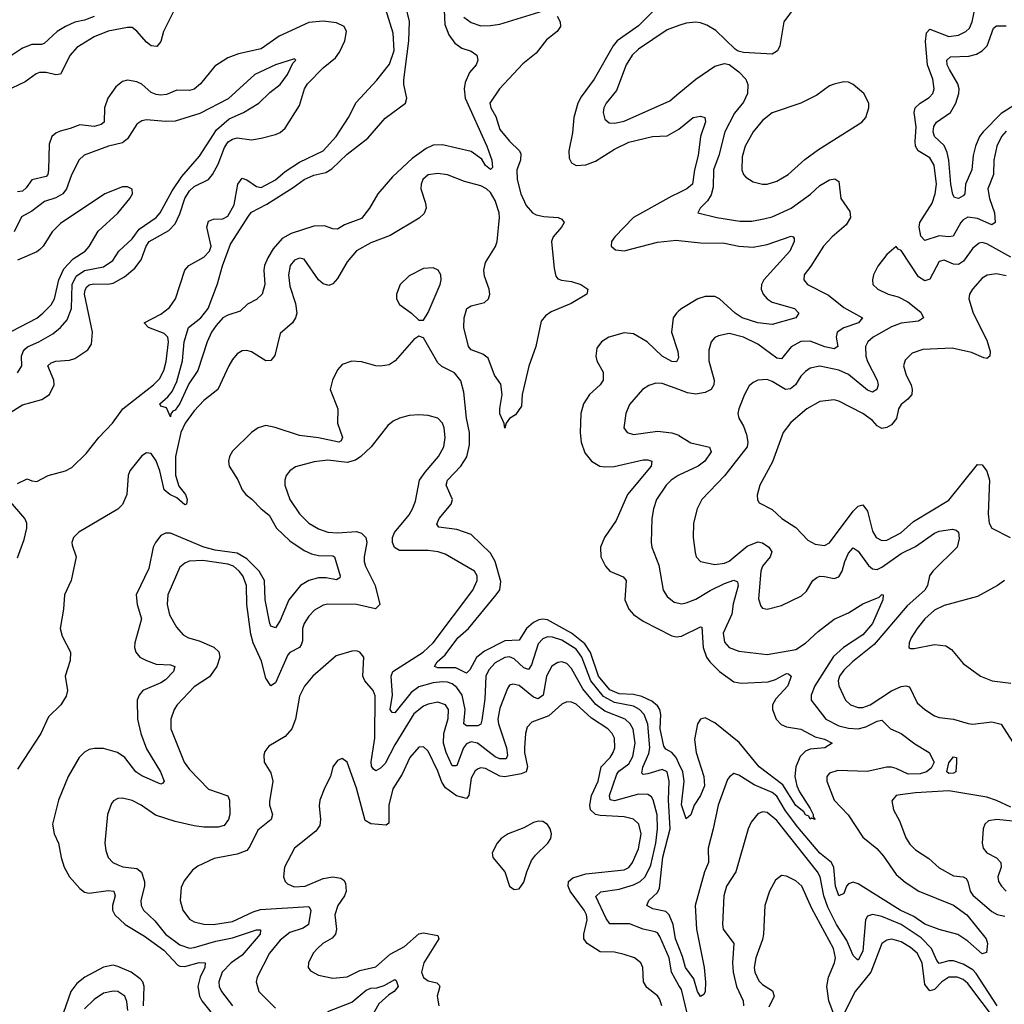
# Model space of a CAD drawing. Header units: inches. Extents: x 1843162 to 1959474, y 907081 to 1016326.
# Tile 43 of 256: x 1857239 to 1861363, y 933816 to 937939. Entities that reach past the tile are written whole.
import ezdxf

# ---------------------------------------------------------------- set-up
doc = ezdxf.new("R2010")
doc.units = ezdxf.units.IN
doc.header["$MEASUREMENT"] = 0
doc.layers.add('B8953', color=7, linetype='Continuous')
doc.layers.add('B8963', color=7, linetype='Continuous')

msp = doc.modelspace()

# ---------------------------------------------------------------- linework, layer by layer
at = {"layer": 'B8953', "color": 5}
for points, elevation in [([(1860000, 938067.6), (1859995.6, 938064.4), (1859957.4, 938022.6), (1859890, 937973.5), (1859830, 937913.6), (1859741.1, 937850), (1859725, 937830), (1859644.7, 937690), (1859590, 937616.5), (1859576.6, 937590), (1859559.3, 937530), (1859554.5, 937465.5), (1859538.9, 937390), (1859539.4, 937359.4), (1859550, 937339.6), (1859570, 937328.1), (1859610, 937331.2), (1859650, 937345.9), (1859730, 937396.8), (1859790, 937426.3), (1859889.4, 937449.4), (1859950, 937452.2), (1860000, 937480)], 620), ([(1859014.8, 938010), (1859019.1, 937919.1), (1859035.4, 937875.4), (1859060.6, 937840.6), (1859090, 937820.1), (1859130, 937807.3), (1859152.7, 937790), (1859158, 937770), (1859150.2, 937750), (1859122.3, 937717.7), (1859103.8, 937676.2), (1859100.6, 937650), (1859103.8, 937610), (1859195.2, 937410), (1859215.7, 937350), (1859219.4, 937320.6), (1859210, 937311.6), (1859190, 937327.9), (1859174.6, 937354.6), (1859130, 937387.5), (1859010, 937415.1), (1858970, 937413), (1858940.6, 937399.4), (1858882.4, 937357.6), (1858799.7, 937280.3), (1858739, 937210), (1858703.8, 937150), (1858670, 937106.1), (1858599.8, 937080.2), (1858570, 937062), (1858550, 937063.1), (1858515.4, 937075.4), (1858470, 937074), (1858376, 937044), (1858338, 937022), (1858300.9, 936979.1), (1858277.9, 936942.1), (1858264.7, 936910), (1858261.5, 936890), (1858265.8, 936830), (1858254.7, 936790), (1858230, 936766.6), (1858192.7, 936747.3), (1858162, 936718), (1858110, 936702), (1858089.6, 936690.4), (1858062.1, 936657.9), (1858042.5, 936630), (1858023.9, 936590), (1857984.7, 936470), (1857946.6, 936413.4), (1857910, 936331.1), (1857890, 936303.5), (1857880.2, 936299.8), (1857871.6, 936288.4), (1857870, 936275.3), (1857854.1, 936314.1), (1857830, 936321.2), (1857826, 936330), (1857859.9, 936360.1), (1857877.4, 936382.6), (1857896.6, 936423.4), (1857921.1, 936510), (1857928.2, 936590), (1857946.3, 936650), (1857996.8, 936690), (1858027.8, 936730), (1858066.9, 936833.1), (1858087.7, 936907.7), (1858121.5, 936998.5), (1858199.7, 937120.3), (1858210, 937133.1), (1858273.3, 937166.7), (1858384.4, 937235.6), (1858430.9, 937270), (1858470, 937287.4), (1858520.3, 937299.7), (1858546.1, 937313.9), (1858610, 937376.1), (1858696.7, 937443.3), (1858770, 937527), (1858854.2, 937590), (1858860.8, 937610), (1858847.2, 937667.1), (1858847.5, 937687.5), (1858869.1, 937850), (1858870.8, 937930.8), (1858840.6, 938060.6)], 560), ([(1857230, 935996.3), (1857270, 936016.5), (1857290, 936007.3), (1857310, 936005.3), (1857357.7, 936030), (1857430.4, 936049.6), (1857456.8, 936063.2), (1857517.3, 936122.7), (1857569.9, 936190), (1857627.5, 936250), (1857671.3, 936310), (1857799.1, 936410), (1857824.8, 936435.2), (1857842.9, 936470), (1857852.9, 936507.1), (1857861.4, 936590), (1857859, 936610), (1857844.5, 936624.5), (1857778.2, 936650), (1857759.8, 936670), (1857830, 936705.6), (1857865.6, 936734.4), (1857891.1, 936770), (1857930.7, 936890), (1857946.6, 936910), (1858010, 936944.3), (1858033.6, 936970), (1858040.4, 936990), (1858023.1, 937070), (1858030, 937095.4), (1858050, 937103.1), (1858090, 937104.4), (1858110, 937116.1), (1858136.5, 937163.5), (1858153, 937250), (1858170, 937275.4), (1858190, 937268.1), (1858230, 937239.9), (1858250, 937236.8), (1858310, 937267.9), (1858350, 937303), (1858410, 937342.2), (1858510, 937390.1), (1858563.7, 937450), (1858615.9, 937530), (1858647.8, 937592.2), (1858734.5, 937685.5), (1858787.3, 937752.7), (1858806.8, 937810), (1858802.6, 937882.6), (1858764.6, 938004.6)], 580), ([(1857550, 937952.2), (1857510, 937936.7), (1857470, 937928.2), (1857430, 937910.8), (1857395.3, 937890), (1857340.7, 937839.3), (1857330, 937835), (1857290, 937835), (1857250, 937820.2), (1857174.6, 937770)], 560), ([(1857881.9, 937970), (1857841, 937890), (1857830, 937847.6), (1857813.1, 937826.9), (1857790, 937829.4), (1857770, 937844.4), (1857730, 937890.7), (1857710, 937906), (1857690, 937906.5), (1857610, 937890.4), (1857550, 937866.5), (1857477.9, 937822.1), (1857450, 937789.8), (1857410, 937710.9), (1857390, 937708.1), (1857350, 937718.3), (1857321.7, 937718.3), (1857307.3, 937712.7), (1857261.7, 937678.3), (1857180, 937640)], 580), ([(1859490, 937953.4), (1859501.7, 937930), (1859503.1, 937910), (1859490.1, 937890), (1859445.5, 937854.5), (1859401.5, 937798.5), (1859345.7, 937754.3), (1859248.1, 937650), (1859207.5, 937590), (1859212.2, 937570), (1859233.1, 937533.1), (1859250, 937478.7), (1859290.2, 937430), (1859332.2, 937390), (1859337.5, 937377.5), (1859336.4, 937350), (1859321.5, 937310), (1859321.8, 937270), (1859337.1, 937210), (1859360.3, 937160.3), (1859386.2, 937130), (1859401.6, 937121.6), (1859434.3, 937114.3), (1859494, 937110), (1859510, 937103.1), (1859519.2, 937090), (1859507.5, 937070), (1859472.4, 937030), (1859465.7, 937010), (1859477.1, 936897.1), (1859484.8, 936864.8), (1859493.2, 936853.3), (1859508.2, 936848.2), (1859550, 936843.2), (1859588.7, 936830), (1859618.4, 936810), (1859614.4, 936790), (1859548.5, 936750), (1859464.5, 936715.5), (1859441, 936699), (1859423.2, 936676.8), (1859400.2, 936570), (1859371.8, 936488.2), (1859343.7, 936370), (1859339.8, 936320.2), (1859315.5, 936284.5), (1859290, 936268.7), (1859276, 936250), (1859270, 936228), (1859268, 936248), (1859250, 936288), (1859249.1, 936310.9), (1859258.9, 936370), (1859253.2, 936413.2), (1859227.4, 936450), (1859201, 936521), (1859178.2, 936538.2), (1859130, 936555.9), (1859118.4, 936570), (1859098.6, 936650), (1859100.2, 936690), (1859111.6, 936730), (1859130, 936740.4), (1859185.2, 936754.8), (1859202.1, 936770), (1859207.4, 936790), (1859204.6, 936810), (1859185, 936865), (1859182.4, 936890), (1859190, 936921.6), (1859230.9, 936989.1), (1859238, 937010), (1859248.4, 937110), (1859247.2, 937130), (1859230, 937181.1), (1859210, 937215.2), (1859194.3, 937230), (1859170, 937243.3), (1859101.5, 937261.5), (1859030, 937289.1), (1858990, 937295), (1858950, 937288.7), (1858927.6, 937270), (1858920.2, 937250), (1858919.3, 937230), (1858938.6, 937170), (1858940.6, 937150), (1858933, 937127), (1858911.8, 937108.2), (1858790, 937035.3), (1858710, 937004.1), (1858649.2, 936970.8), (1858610, 936925.3), (1858570, 936855.6), (1858550, 936832.3), (1858534.1, 936825.9), (1858510, 936832.3), (1858490, 936849.7), (1858430, 936935.8), (1858410, 936941), (1858390, 936932.1), (1858371.7, 936910), (1858365, 936870), (1858370, 936822.8), (1858394.4, 936750), (1858399.1, 936710), (1858394.4, 936690), (1858381.5, 936670), (1858330, 936625.1), (1858307.9, 936532.1), (1858290, 936511.9), (1858270, 936510.7), (1858210, 936548.2), (1858190, 936554.2), (1858170, 936551.8), (1858150, 936539.2), (1858130, 936516.4), (1858115, 936490), (1858069.2, 936390.8), (1858010, 936343.9), (1857970, 936301.7), (1857932, 936250), (1857913.6, 936210), (1857891.6, 936110), (1857891.8, 936031.8), (1857905.1, 935985.1), (1857933.1, 935950), (1857940.2, 935930), (1857938, 935910), (1857930, 935906.8), (1857896.4, 935936.4), (1857868, 935950), (1857843.7, 935970), (1857825.2, 936050), (1857810, 936091.6), (1857790, 936122.7), (1857770, 936124.6), (1857750, 936112.9), (1857699.4, 936050), (1857692.7, 936030), (1857687.9, 935950), (1857670, 935909), (1857650, 935889.9), (1857487.1, 935792.9), (1857463.9, 935770), (1857457, 935750), (1857458.5, 935738.5), (1857474.8, 935690), (1857454.2, 935590), (1857425.9, 935530), (1857422.7, 935470), (1857408.9, 935390), (1857417.2, 935357.2), (1857451.9, 935290), (1857450, 935255.1), (1857429.5, 935190), (1857438.4, 935130), (1857433.4, 935106.6), (1857410.4, 935070), (1857359.7, 935020.3), (1857326.7, 934950), (1857230, 934800.4)], 580), ([(1859098.4, 937950), (1859130, 937926.9), (1859170, 937913.9), (1859210, 937914.1), (1859250, 937920.7), (1859450, 937982.2)], 580), ([(1857190, 936288.5), (1857250, 936325.6), (1857331.9, 936348.1), (1857364, 936370), (1857383.7, 936410), (1857381.6, 936430), (1857357.3, 936490), (1857370, 936501.7), (1857390, 936508.4), (1857446.8, 936513.1), (1857470, 936520.7), (1857523.9, 936556.1), (1857539.7, 936580.3), (1857543.2, 936630), (1857509.7, 936790), (1857512.3, 936807.7), (1857520.4, 936819.6), (1857530, 936829.1), (1857547.2, 936832.8), (1857608.1, 936831.9), (1857630, 936836), (1857678.1, 936861.9), (1857721.3, 936898.7), (1857747, 936933), (1857768.7, 936990), (1857781.2, 937010), (1857863.2, 937056.8), (1857890, 937083.6), (1857910, 937126), (1857929.9, 937190), (1857950, 937221.6), (1857970, 937240.1), (1858029.9, 937270), (1858046.2, 937290), (1858070, 937334.6), (1858096.1, 937403.9), (1858112.3, 937427.7), (1858130, 937439.1), (1858150, 937443.8), (1858210, 937436.2), (1858250, 937442.6), (1858310, 937458.4), (1858330, 937467.1), (1858350, 937484), (1858410, 937579.2), (1858432.2, 937650), (1858444.7, 937670), (1858510, 937737.4), (1858561.2, 937778.8), (1858577.6, 937802.4), (1858599.9, 937850), (1858607.5, 937890), (1858597.3, 937910), (1858565.4, 937925.4), (1858510, 937932.1), (1858450, 937926.7), (1858324.9, 937870), (1858250, 937816.5), (1858155.7, 937795.7), (1858110, 937779.1), (1858055.9, 937744.1), (1857996.3, 937670), (1857970, 937647.6), (1857950, 937642.6), (1857896.7, 937643.3), (1857853.9, 937626.1), (1857830, 937623), (1857810, 937625.3), (1857790, 937633.9), (1857750, 937669.4), (1857730, 937679.4), (1857690, 937685), (1857670, 937680.5), (1857642, 937658), (1857608.2, 937610), (1857594.1, 937570), (1857592, 937510), (1857580.3, 937499.7), (1857550, 937491.4), (1857490, 937498.5), (1857450, 937482.7), (1857407.6, 937472.4), (1857390, 937464.3), (1857374, 937450), (1857361.8, 937418.2), (1857360.1, 937310), (1857356, 937290), (1857350, 937282.5), (1857290, 937268.7), (1857265.8, 937234.2), (1857250, 937220.8), (1857230, 937218.7)], 620), ([(1860000, 937914.2), (1859950, 937896.9), (1859830, 937815.3), (1859803.8, 937790), (1859778.9, 937750), (1859737.8, 937642.2), (1859695.6, 937590), (1859685.2, 937570), (1859682, 937550), (1859690, 937522.4), (1859707.2, 937507.2), (1859730, 937505), (1859770, 937514.2), (1859961.1, 937598.9), (1860000, 937631.5)], 640), ([(1857230, 936460.2), (1857247.6, 936490), (1857247, 936530), (1857252.9, 936550), (1857260.6, 936559.4), (1857270.9, 936569.1), (1857318.7, 936590), (1857376.9, 936623.1), (1857410.3, 936649.7), (1857437.7, 936682.3), (1857456.4, 936730), (1857458.5, 936830), (1857475, 936865), (1857510, 936889.1), (1857590, 936904.7), (1857629.1, 936930), (1857654.3, 936970), (1857710, 937021.6), (1857738.8, 937061.2), (1857809.8, 937110), (1857827.2, 937130), (1857877.5, 937222.5), (1857918.2, 937281.8), (1857992.3, 937367.7), (1858062.5, 937477.5), (1858116.7, 937523.3), (1858175.8, 937550), (1858240.9, 937590), (1858285.9, 937634.1), (1858330, 937667), (1858360.3, 937710), (1858382.7, 937757.3), (1858395.1, 937770), (1858390, 937775.1), (1858310, 937750.5), (1858223.5, 937710), (1858112.4, 937607.6), (1857993.8, 937546.2), (1857890, 937514.3), (1857850, 937512.7), (1857770, 937518.9), (1857750, 937515.3), (1857730, 937501.1), (1857690, 937440.3), (1857670, 937423.2), (1857610.8, 937409.2), (1857508.2, 937371.8), (1857486.2, 937350), (1857454.9, 937285.1), (1857435.3, 937230), (1857419.8, 937210), (1857390, 937192.5), (1857342.7, 937177.3), (1857290, 937137.4), (1857247, 937113), (1857216, 937050)], 640), ([(1857205.3, 936634.7), (1857310, 936689.5), (1857336.2, 936710), (1857370, 936745), (1857385, 936770), (1857403.3, 936850), (1857423.8, 936896.2), (1857462.5, 936937.5), (1857513.2, 936970), (1857530.3, 936989.7), (1857567.1, 937052.9), (1857650, 937129.2), (1857700.5, 937190), (1857711.5, 937210), (1857709.4, 937229.4), (1857690, 937239.5), (1857670, 937239.6), (1857594.9, 937210), (1857410, 937085.6), (1857374.7, 937050), (1857337.2, 936990), (1857323.2, 936976.8), (1857310, 936967.2), (1857230, 936932.2)], 660), ([(1860000, 937214), (1859970, 937199.7), (1859809.3, 937110), (1859731.3, 937030), (1859717.2, 937010), (1859715.6, 936990), (1859734.8, 936974.8), (1859771.1, 936971.1), (1859910, 937007.5), (1859990, 937015.4), (1860000, 937014.2)], 620), ([(1860000, 936719.3), (1859989.4, 936710), (1859976.3, 936690), (1859968.4, 936630), (1859995.6, 936550), (1859997.4, 936522.6), (1859990, 936505.6), (1859970, 936508.1), (1859929.6, 936529.6), (1859866.6, 936590), (1859810, 936623), (1859770, 936628.2), (1859706.4, 936610), (1859674.9, 936590), (1859656.4, 936563.6), (1859652.1, 936530), (1859656.5, 936510), (1859682.3, 936462.3), (1859683.1, 936430), (1859669.4, 936410), (1859625.6, 936370), (1859600.6, 936330), (1859589.4, 936290), (1859586, 936210), (1859590.1, 936170), (1859605.6, 936125.6), (1859633.4, 936090), (1859668.7, 936070), (1859690, 936066), (1859728, 936068), (1859850, 936095.3), (1859870, 936095.8), (1859886, 936090), (1859883.2, 936070), (1859783.9, 935950), (1859737.6, 935842.4), (1859688.2, 935770), (1859671.2, 935730), (1859672.3, 935690), (1859691.6, 935650), (1859710.4, 935630), (1859765.8, 935605.8), (1859778.9, 935590), (1859772.9, 935510), (1859790.2, 935470), (1859810, 935448.3), (1859850, 935419.6), (1859970, 935358.9), (1859990, 935354.1), (1860000, 935356)], 620), ([(1860000, 934824.8), (1859988.5, 934850), (1859970, 934869.6), (1859944.5, 934884.5), (1859936.7, 934896.7), (1859921.6, 934970), (1859924.2, 935030), (1859919.4, 935050), (1859910, 935065.3), (1859885.8, 935085.8), (1859844.6, 935104.6), (1859810, 935113.1), (1859750, 935116.1), (1859710, 935132.9), (1859662.7, 935190), (1859629.2, 935289.2), (1859605.2, 935325.2), (1859550, 935369.7), (1859450, 935426.1), (1859430, 935429.3), (1859413.6, 935426.4), (1859390, 935415.2), (1859361.1, 935390), (1859330, 935340.2), (1859270, 935337.2), (1859184.8, 935295.2), (1859152.4, 935267.6), (1859124.2, 935215.8), (1859110, 935202.4), (1859064.8, 935224.8), (1858990, 935225.5), (1858975.4, 935230), (1858987, 935250), (1859020.9, 935279.1), (1859074.1, 935350), (1859117.9, 935390), (1859234.6, 935530), (1859249, 935551), (1859253.5, 935586.5), (1859230.1, 935670), (1859210, 935704.3), (1859130, 935782.8), (1859070, 935804.7), (1858994.3, 935814.3), (1858986.1, 935826.1), (1858995.6, 935850), (1859046, 935910), (1859051.4, 935930), (1859025.5, 935990), (1859029.9, 936010), (1859086.6, 936070), (1859112.1, 936107.9), (1859122, 936158), (1859122.4, 936210), (1859110.5, 936270.5), (1859099.5, 936379.5), (1859086.4, 936426.4), (1859060, 936460), (1859006.9, 936486.9), (1858990, 936502), (1858930, 936606.6), (1858910, 936614), (1858890, 936599.3), (1858811.7, 936510), (1858786.2, 936493.8), (1858750, 936487.5), (1858730, 936489), (1858670, 936506), (1858630, 936508.7), (1858590, 936494.5), (1858570, 936473), (1858549.2, 936430), (1858539.1, 936390), (1858571.7, 936310), (1858569.5, 936250), (1858590.9, 936190), (1858584.5, 936175.5), (1858575.5, 936170), (1858490, 936188.3), (1858410, 936197.3), (1858308.4, 936231.6), (1858270, 936239.1), (1858237.6, 936230), (1858210, 936210.8), (1858130, 936132.4), (1858117.8, 936110), (1858113.2, 936090), (1858116.5, 936070), (1858152.5, 936012.5), (1858171.1, 935970), (1858186, 935950), (1858211.5, 935931.5), (1858250.2, 935890), (1858283.5, 935863.5), (1858315, 935810), (1858370, 935757.3), (1858430, 935716.3), (1858461.6, 935701.6), (1858490, 935695.5), (1858550, 935694.1), (1858557.6, 935690), (1858581.1, 935610), (1858578.9, 935601.1), (1858566.3, 935593.7), (1858522.2, 935602.2), (1858490, 935601.7), (1858449.1, 935590), (1858414.2, 935570), (1858365.8, 935510), (1858330, 935423), (1858310, 935392.1), (1858290, 935399.7), (1858286.2, 935410), (1858266.8, 935510), (1858263.4, 935590), (1858241.8, 935630), (1858190, 935681.2), (1858150, 935704.8), (1858057.5, 935717.5), (1858010, 935729.9), (1857870, 935788.7), (1857850, 935789.1), (1857830, 935778.8), (1857807.5, 935750), (1857798.2, 935730), (1857779.3, 935640.7), (1857726.7, 935530), (1857730.8, 935490), (1857748.7, 935430), (1857721, 935330), (1857719.3, 935310), (1857725.6, 935290), (1857742.6, 935270), (1857770, 935255), (1857810, 935240.8), (1857870, 935237), (1857888.5, 935230), (1857882.5, 935210), (1857850, 935174.7), (1857830, 935161.7), (1857754.4, 935130), (1857738.5, 935110), (1857730.8, 935089.2), (1857732.6, 935010), (1857746.2, 934950), (1857770, 934886), (1857828.6, 934790), (1857843.7, 934750), (1857838.6, 934741.4), (1857830, 934738.3), (1857750, 934773.2), (1857725, 934790), (1857679.1, 934850), (1857648.7, 934870), (1857590, 934886.7), (1857552.5, 934887.5), (1857530, 934882.4), (1857510, 934871.4), (1857487.8, 934850), (1857441.6, 934770), (1857401.2, 934670), (1857375.8, 934570), (1857383.6, 934530), (1857401.6, 934490), (1857412.5, 934430), (1857425.5, 934390), (1857448, 934350), (1857490, 934300.2), (1857510, 934285.8), (1857530, 934280.7), (1857610, 934292.6), (1857633, 934290), (1857638.3, 934270), (1857627.8, 934230), (1857628.1, 934210), (1857637, 934190), (1857681, 934150), (1857761, 934101), (1857842.5, 934042.5), (1857900.4, 933980.4), (1857910, 933974.9), (1857930, 933973.9), (1857990.6, 933990.6), (1858014.9, 933990), (1858013.8, 933970), (1857994.4, 933930), (1857984.4, 933890), (1857991.5, 933850), (1858002.3, 933830), (1858067.5, 933747.5)], 620), ([(1860000, 936389.7), (1859930, 936415.8), (1859903.7, 936416.3), (1859873.2, 936406.8), (1859847.4, 936390), (1859793.1, 936326.9), (1859776.9, 936290), (1859769.1, 936230), (1859783, 936210), (1859810, 936201.6), (1859910, 936215.2), (1859970, 936209.4), (1859998.8, 936198.8), (1860000, 936198.1)], 640), ([(1860000, 934054.7), (1859986.1, 934090), (1859976.2, 934150), (1859959, 934190), (1859944.5, 934204.5), (1859890, 934215.6), (1859865.3, 934230), (1859873.6, 934250), (1859910, 934284.1), (1859917.7, 934302.3), (1859932.4, 934432.4), (1859962.8, 934550), (1859956.5, 934670), (1859958.7, 934750), (1859950.3, 934790), (1859930, 934799.7), (1859870, 934780.8), (1859850, 934778.2), (1859843.8, 934783.8), (1859848.4, 934808.4), (1859873.9, 934866.1), (1859877.6, 934890), (1859869.1, 934989.1), (1859854.2, 935030), (1859834.9, 935050), (1859810, 935063.7), (1859730, 935079.2), (1859684.1, 935104.1), (1859630.8, 935170), (1859592.5, 935270), (1859570, 935302.3), (1859510, 935340.5), (1859470, 935353.7), (1859450, 935354), (1859430, 935346.1), (1859410, 935325), (1859382.1, 935237.9), (1859370, 935217.7), (1859350, 935225.1), (1859310, 935263.1), (1859290, 935270.7), (1859270, 935268.3), (1859230, 935246.2), (1859203.2, 935216.8), (1859190.9, 935190), (1859186.9, 935093.1), (1859174.3, 935005.7), (1859170.7, 934989.3), (1859157.8, 934982.2), (1859110, 934981.7), (1859098.8, 934990), (1859104.8, 935050), (1859092.2, 935110), (1859070, 935142.3), (1859050, 935157.4), (1859030, 935164.7), (1859010, 935166.8), (1858970, 935161.7), (1858910, 935145), (1858878.3, 935121.7), (1858810, 935035.7), (1858798.3, 935038.3), (1858789.9, 935050), (1858800.4, 935110), (1858794.2, 935190), (1858801.8, 935210), (1858928, 935290), (1858971.1, 935330), (1859137.3, 935550), (1859154.6, 935590), (1859154.8, 935610), (1859143, 935630), (1859020.6, 935700.6), (1858990.9, 935710.9), (1858950, 935716.7), (1858830, 935716.8), (1858808.7, 935728.7), (1858799.8, 935750), (1858799.8, 935770), (1858808.1, 935791.9), (1858870, 935865.2), (1858884.5, 935890), (1858896.9, 935923.1), (1858913.7, 936010), (1858936.4, 936043.6), (1858993.3, 936110), (1859014.6, 936150), (1859020.8, 936190), (1859016.8, 936230), (1859009.8, 936249.8), (1858989.8, 936269.8), (1858950, 936282), (1858910, 936284.5), (1858870, 936282), (1858829.3, 936270.7), (1858802.3, 936257.7), (1858780.3, 936239.7), (1858710.2, 936150), (1858668, 936110), (1858645.3, 936094.7), (1858610, 936084), (1858530, 936093.8), (1858472.2, 936087.8), (1858393.5, 936066.5), (1858370.3, 936050), (1858355.3, 936030), (1858349.2, 936010), (1858349.3, 935990), (1858370.2, 935930), (1858410.2, 935870), (1858450, 935831), (1858490, 935807.2), (1858530, 935792.9), (1858570, 935790.1), (1858650, 935795.3), (1858670, 935789.2), (1858688.3, 935770), (1858692.8, 935750), (1858680.9, 935690), (1858681.7, 935670), (1858687.1, 935650), (1858727.9, 935570), (1858746.7, 935490), (1858728.3, 935471.7), (1858650, 935490.4), (1858530, 935491.2), (1858510, 935487.3), (1858474.1, 935465.9), (1858450, 935440.9), (1858430.1, 935409.9), (1858423.8, 935390), (1858422.8, 935337.2), (1858418.2, 935321.8), (1858410.1, 935309.9), (1858370.5, 935289.5), (1858361.2, 935278.8), (1858310, 935162), (1858290, 935149.8), (1858270, 935181.3), (1858252.1, 935252.1), (1858216.9, 935330), (1858206.4, 935366.4), (1858189.4, 935489.4), (1858188.8, 935570), (1858172.7, 935610), (1858157.9, 935630), (1858133.9, 935650), (1858110, 935659.1), (1858006.1, 935673.9), (1857948.8, 935671.2), (1857930, 935663.7), (1857910, 935646), (1857859.8, 935530), (1857856.4, 935490), (1857866.8, 935446.8), (1857895.1, 935395.1), (1857923.4, 935363.4), (1857946, 935350), (1857990, 935337.5), (1858051.5, 935311.5), (1858072.3, 935292.3), (1858077.5, 935270), (1858064.3, 935230), (1858033.2, 935186.8), (1857970, 935145.8), (1857897.8, 935070), (1857885.4, 935050), (1857872, 935010), (1857871.1, 934970), (1857928, 934830), (1857950, 934798.6), (1858030, 934716.8), (1858110, 934688.4), (1858116.8, 934670), (1858118.3, 934610), (1858113.7, 934590), (1858095.2, 934564.8), (1858070, 934557.1), (1858010, 934557.8), (1857970, 934563.4), (1857890, 934581.9), (1857808.1, 934608.1), (1857748, 934650), (1857710, 934669.8), (1857670, 934679.7), (1857650, 934677.6), (1857631.8, 934668.2), (1857623, 934657), (1857606.7, 934610), (1857595.5, 934490), (1857599.7, 934459.7), (1857610, 934430.7), (1857628.5, 934410), (1857650, 934399.2), (1857670.9, 934390.9), (1857730, 934384.8), (1857748.7, 934368.7), (1857761.9, 934330), (1857761.9, 934310), (1857746, 934250), (1857747.9, 934230), (1857757.4, 934210), (1857805, 934165), (1857850.1, 934110), (1857910, 934064.4), (1857950, 934051.5), (1857970, 934053.4), (1858059.6, 934080.4), (1858130, 934093.5), (1858230, 934128.1), (1858247.5, 934127.5), (1858245.6, 934110), (1858170, 934021.6), (1858123.8, 933990), (1858087.3, 933950), (1858072.7, 933910), (1858074, 933890), (1858083.3, 933870), (1858130, 933809.5)], 640), ([(1860000, 936031.8), (1859996.1, 936030), (1859967.5, 936010), (1859947, 935990), (1859906.2, 935930), (1859892.6, 935890), (1859886.3, 935850), (1859882.9, 935750), (1859886.5, 935730), (1859915.4, 935655.4), (1859934.2, 935550), (1859950, 935523.6), (1859980, 935500), (1860000, 935495.5)], 640), ([(1857230, 935685.7), (1857257.1, 935762.9), (1857268.4, 935810), (1857268.8, 935830), (1857259.9, 935850), (1857192.5, 935930)], 580), ([(1860000, 933895.2), (1859968.9, 933950), (1859958.4, 934010), (1859919.7, 934099.7), (1859910, 934114.5), (1859899.6, 934119.6), (1859850, 934129.9), (1859793.2, 934153.2), (1859710, 934153.3), (1859695.3, 934175.3), (1859652.1, 934267.9), (1859672.5, 934287.5), (1859750, 934298.6), (1859810, 934315.7), (1859837, 934330), (1859858.4, 934350), (1859881.5, 934398.6), (1859902.6, 934490), (1859910.5, 934550.5), (1859909, 934609), (1859892.5, 934672.5), (1859884.6, 934684.6), (1859870, 934694.9), (1859830, 934695.2), (1859730, 934668.1), (1859711.5, 934671.5), (1859709.5, 934690), (1859739.9, 934780.1), (1859748.1, 934791.9), (1859790, 934822.2), (1859807.1, 934852.9), (1859816.4, 934910), (1859807.6, 934967.5), (1859795.7, 934990), (1859774.6, 935010), (1859690, 935043.3), (1859651.9, 935071.9), (1859597.5, 935137.5), (1859550, 935221.8), (1859530, 935242.9), (1859510, 935250.5), (1859492.2, 935247.8), (1859468.1, 935231.9), (1859444.8, 935190), (1859430.5, 935110), (1859410, 935094.5), (1859390, 935102.5), (1859330, 935151), (1859304.1, 935155.9), (1859290, 935151.8), (1859281.2, 935138.8), (1859250, 935055.4), (1859241.9, 935010), (1859244.2, 934990), (1859278.1, 934890), (1859281.2, 934858.8), (1859275.6, 934844.4), (1859250, 934843.8), (1859230, 934852.3), (1859155.9, 934910), (1859130, 934915.4), (1859110, 934906.6), (1859097.6, 934890), (1859070, 934815.3), (1859065.2, 934814.8), (1859050, 934814.4), (1859025.3, 934870), (1859013.8, 934910), (1859015.7, 934950), (1859032.8, 935012.8), (1859035.2, 935050), (1859022.7, 935070), (1858990, 935080.8), (1858950, 935073.1), (1858930, 935064), (1858890, 935031.6), (1858810, 934901.7), (1858770, 934824.5), (1858750, 934804.9), (1858730, 934793.5), (1858720, 934800), (1858712.4, 934812.4), (1858711, 934831), (1858725.5, 934930), (1858728.1, 935108.1), (1858719.1, 935130), (1858683.8, 935170), (1858675.5, 935190), (1858679.5, 935270), (1858664, 935290), (1858650, 935295.6), (1858630, 935295.1), (1858564.8, 935275.2), (1858466, 935190), (1858431.5, 935148.5), (1858410, 935106.6), (1858394.3, 935010), (1858378.4, 934970), (1858350, 934937.2), (1858282.6, 934897.4), (1858266, 934874), (1858261.1, 934858.9), (1858263, 934830), (1858290, 934784.9), (1858298.8, 934750), (1858285.1, 934665.1), (1858284.7, 934650), (1858297.7, 934610), (1858291.9, 934590), (1858235.6, 934544.4), (1858203, 934477), (1858190, 934460.6), (1858150, 934445.2), (1858053.2, 934426.8), (1857985.4, 934394.6), (1857962.7, 934377.3), (1857927.5, 934332.5), (1857914.8, 934305.2), (1857910.2, 934250), (1857922.2, 934210), (1857950, 934172.8), (1857970, 934161.5), (1858010, 934150.9), (1858050, 934150.1), (1858130, 934162.4), (1858216.8, 934203.2), (1858247.4, 934212.6), (1858450, 934225.5), (1858458.5, 934210), (1858448.8, 934150), (1858425.6, 934134.4), (1858370, 934116.1), (1858330, 934084.7), (1858285.3, 934030), (1858233.4, 933930), (1858229.2, 933910), (1858240.2, 933870), (1858310, 933799.8)], 660), ([(1859928.5, 933810), (1859918.5, 933838.5), (1859910, 933850.8), (1859865.9, 933885.9), (1859850.7, 933910), (1859847.9, 933970), (1859839.8, 933990), (1859813.3, 934010), (1859770, 934024.5), (1859730, 934033.9), (1859670, 934035.4), (1859615.6, 934070), (1859602, 934090), (1859601.5, 934110), (1859615.6, 934170), (1859612.9, 934190), (1859602.8, 934210), (1859543.9, 934290), (1859536.4, 934310), (1859536.7, 934330), (1859555.1, 934344.9), (1859610, 934361.6), (1859770, 934379.4), (1859790, 934388.6), (1859805.2, 934410), (1859830, 934467.4), (1859841.1, 934530), (1859831.7, 934570), (1859810, 934591.8), (1859770, 934600.6), (1859670, 934606.2), (1859650, 934610.7), (1859629.5, 934629.5), (1859626.2, 934650), (1859633.4, 934690), (1859661, 934750), (1859673.7, 934810), (1859712, 934850), (1859725, 934870), (1859731.4, 934890), (1859729.9, 934930), (1859720.5, 934950), (1859702.3, 934970), (1859633.6, 935013.6), (1859570, 935072), (1859550, 935081.1), (1859530, 935082.3), (1859510, 935072.8), (1859455.5, 935024.5), (1859383.3, 934996.7), (1859363.8, 934976.2), (1859356.8, 934950), (1859353.3, 934890), (1859353.2, 934870), (1859366, 934810), (1859359.4, 934790), (1859339.3, 934780.7), (1859270, 934768.6), (1859250, 934771.4), (1859190, 934803.5), (1859170, 934806), (1859158.6, 934801.4), (1859147, 934793), (1859130, 934762.7), (1859119.4, 934690), (1859110, 934677.8), (1859068.8, 934688.8), (1859021.7, 934721.7), (1859006.3, 934746.3), (1858990, 934791.7), (1858950, 934876.4), (1858930, 934893.8), (1858910, 934892.4), (1858872.9, 934850), (1858840.3, 934779.7), (1858801.8, 934718.3), (1858785.4, 934650), (1858785.1, 934574.9), (1858774.2, 934565.8), (1858710, 934571.5), (1858685.8, 934585.8), (1858650, 934720.5), (1858610, 934829.3), (1858590, 934844.5), (1858570, 934837), (1858550.6, 934810), (1858540.4, 934770), (1858516.3, 934723.7), (1858495.6, 934670), (1858492.7, 934647.3), (1858499.1, 934590), (1858495.8, 934564.2), (1858479.3, 934540.7), (1858390, 934469.6), (1858347.6, 934390), (1858344.2, 934350), (1858350.4, 934330), (1858360.4, 934320.4), (1858388, 934308), (1858434, 934310), (1858510, 934342.4), (1858550, 934350.1), (1858584, 934344), (1858596, 934336), (1858603.7, 934323.7), (1858605.7, 934290), (1858599.6, 934270), (1858571.3, 934230), (1858558, 934190), (1858565.2, 934130), (1858562.1, 934110), (1858547.7, 934092.3), (1858507.9, 934070), (1858486.5, 934050), (1858467.9, 934030), (1858447.9, 933990), (1858447.4, 933970), (1858456.5, 933956.5), (1858490, 933937.8), (1858550, 933925.8), (1858610, 933931), (1858663.1, 933956.9), (1858730, 933972.2), (1858790, 934026.1), (1858850, 934058), (1858910, 934111.2), (1858930, 934115.4), (1858990, 934103.8), (1858994.1, 934090), (1858931.4, 933990), (1858921.7, 933950), (1858930, 933927.6), (1858950, 933914.3), (1858985.6, 933905.6), (1858995.7, 933895.7), (1858997.8, 933890), (1858987.9, 933850), (1858994.8, 933810)], 680), ([(1857756.9, 933810), (1857759.8, 933890), (1857754, 933910), (1857743, 933923), (1857705.4, 933950), (1857650, 933974.7), (1857630, 933979.5), (1857590, 933971.4), (1857511.6, 933930), (1857477.5, 933902.5), (1857453.2, 933870), (1857410.4, 933750)], 620), ([(1858530, 933786.4), (1858630, 933825.4), (1858690, 933874.9), (1858710, 933883.3), (1858734.7, 933885.3), (1858765.3, 933894.7), (1858810, 933919.6), (1858815.6, 933915.6), (1858824.5, 933890), (1858807.3, 933870), (1858784.5, 933855.5), (1858742.6, 933817.4), (1858706.6, 933753.4)], 660), ([(1857691.7, 933790), (1857687.2, 933827.2), (1857679.4, 933850), (1857650, 933869.1), (1857630, 933871.2), (1857590, 933862), (1857550, 933836.3), (1857510, 933796.3)], 640)]:
    msp.add_lwpolyline(points, dxfattribs=dict(at, elevation=elevation))
for points, elevation in [([(1858970, 936900.2), (1858930, 936897.3), (1858870, 936866.2), (1858832.3, 936830), (1858816.8, 936790), (1858817.3, 936770), (1858830, 936746.5), (1858880.4, 936710), (1858910, 936681), (1858930, 936681), (1858950, 936713.4), (1859000.2, 936830), (1859004.5, 936850), (1859002, 936870), (1858991.9, 936890)], 620), ([(1859410, 934582.6), (1859390, 934576.9), (1859350, 934555.1), (1859284.9, 934530), (1859255.5, 934510), (1859238, 934490), (1859217.3, 934450), (1859221, 934430), (1859270.6, 934370), (1859290.8, 934310), (1859310, 934296.3), (1859330, 934299.1), (1859350, 934326.8), (1859362.2, 934370), (1859382.6, 934417.4), (1859399.2, 934440.8), (1859450.8, 934490), (1859463.9, 934510), (1859466, 934530), (1859460.4, 934550), (1859448.7, 934568.7), (1859430, 934582)], 720)]:
    msp.add_lwpolyline(points, close=True, dxfattribs=dict(at, elevation=elevation))
at = {"layer": 'B8963', "color": 5}
for points, elevation in [([(1860486.4, 937993.6), (1860439.5, 937930), (1860422, 937830), (1860412.1, 937807.9), (1860390, 937794.7), (1860270, 937801.3), (1860247.8, 937807.8), (1860234.9, 937814.9), (1860154.2, 937894.2), (1860116.6, 937916.6), (1860090, 937925.4), (1860068.5, 937928.5), (1860030, 937924.6), (1860000, 937914.2)], 640), ([(1861370, 937471.6), (1861350.1, 937450), (1861330.7, 937410), (1861319, 937350), (1861317.1, 937290), (1861294, 937230), (1861300.5, 937190), (1861321.1, 937130), (1861324.5, 937090), (1861310, 937079.9), (1861250, 937107), (1861210, 937112.4), (1861190, 937101.5), (1861180.1, 937090), (1861147.9, 937032.1), (1861130, 937029), (1861090, 937033.6), (1861030, 937014.3), (1861013.1, 937033.1), (1861005.6, 937070), (1861009.4, 937090), (1861060.3, 937170), (1861073.4, 937210), (1861078.5, 937250), (1861069, 937330), (1861050, 937359.9), (1861001.6, 937390), (1860990.4, 937410), (1860988.6, 937428.6), (1860992.8, 937490), (1860984.9, 937550), (1860988.7, 937570), (1861009.8, 937590), (1861047.2, 937612.8), (1861062.6, 937630), (1861069.2, 937650), (1861063.2, 937690), (1861041.2, 937750), (1861032.5, 937847.5), (1861036.7, 937883.3), (1861050, 937898.9), (1861130, 937869.2), (1861170, 937874.2), (1861200.9, 937890), (1861216.4, 937903.6), (1861228.3, 937930), (1861235.8, 937970)], 640), ([(1861410, 937584.2), (1861350, 937545.6), (1861273.8, 937470), (1861258.7, 937450), (1861242, 937410), (1861231.6, 937370), (1861226.2, 937310), (1861200.1, 937250), (1861197.1, 937210), (1861190, 937200.8), (1861170.4, 937190), (1861153.8, 937193.8), (1861146.5, 937206.5), (1861138.5, 937250), (1861129.7, 937350), (1861122.5, 937382.5), (1861110, 937412.4), (1861069.9, 937450), (1861064.9, 937470), (1861067.9, 937492.1), (1861079.2, 937510), (1861137.4, 937550), (1861159.3, 937590), (1861172.6, 937630), (1861173.2, 937650), (1861167.5, 937670), (1861132.5, 937730), (1861123.5, 937750), (1861121.5, 937770), (1861136.8, 937783.2), (1861213.6, 937786.4), (1861245.4, 937794.6), (1861270, 937808.3), (1861290.9, 937830), (1861316.6, 937903.4), (1861330, 937913.6), (1861370, 937913.8)], 620), ([(1860000, 937631.5), (1860070, 937690.2), (1860150, 937744), (1860190, 937754.9), (1860210, 937750.7), (1860250, 937720.5), (1860280.3, 937690), (1860288.1, 937668.1), (1860287, 937630), (1860270, 937593.1), (1860232.3, 937547.7), (1860191.7, 937470), (1860166.4, 937370), (1860144, 937310), (1860142.7, 937237.3), (1860134.9, 937205.1), (1860119.7, 937180.3), (1860088.5, 937150), (1860078.8, 937130), (1860158.8, 937110), (1860254.9, 937094.9), (1860305.2, 937094.8), (1860355.6, 937104.4), (1860390, 937113.9), (1860470, 937150.1), (1860551, 937209), (1860590, 937244), (1860630, 937268.4), (1860652.8, 937272.8), (1860670, 937262), (1860678.2, 937190), (1860715.9, 937135.9), (1860718.4, 937110), (1860699.8, 937080.2), (1860641.6, 937030), (1860604.6, 936990), (1860552.8, 936907.2), (1860524.2, 936870), (1860522.4, 936850), (1860538, 936830), (1860625.8, 936785.8), (1860690, 936734), (1860768.9, 936690), (1860751.3, 936670), (1860690.9, 936649.1), (1860661.8, 936630), (1860658.8, 936610), (1860665.8, 936570), (1860650, 936560.2), (1860610.7, 936569.3), (1860550, 936593.4), (1860510, 936591.2), (1860470.4, 936569.6), (1860430, 936519.4), (1860410, 936521.4), (1860330, 936580.5), (1860269.7, 936610), (1860210, 936624.5), (1860164.9, 936615.1), (1860150, 936608.2), (1860134.3, 936590), (1860124.8, 936555.2), (1860124.6, 936510), (1860147.1, 936430), (1860146.4, 936410), (1860134.6, 936390), (1860110, 936377.8), (1860070, 936370.8), (1860036.2, 936376.2), (1860000, 936389.7)], 640), ([(1860000, 937480), (1860059.7, 937530), (1860090, 937535.2), (1860107.7, 937530), (1860111.2, 937511.2), (1860089.6, 937450.4), (1860079.9, 937370), (1860065.5, 937310), (1860057.3, 937250), (1860033.4, 937230), (1860000, 937214)], 620), ([(1860000, 937014.2), (1860090, 937004), (1860190, 937002.9), (1860250, 936990.1), (1860310, 936985.8), (1860370, 936997.1), (1860470, 937032), (1860478.8, 937030), (1860483, 937023), (1860482.8, 937010), (1860464.6, 936970), (1860355.9, 936850), (1860345.9, 936830), (1860344.8, 936810), (1860353.2, 936790), (1860369.4, 936770), (1860390, 936756.6), (1860484.2, 936730), (1860501.3, 936710), (1860489, 936691), (1860390, 936662.4), (1860330.6, 936669.4), (1860264.3, 936690), (1860235.7, 936710), (1860170, 936769.9), (1860150, 936779.4), (1860110, 936779.7), (1860078.3, 936770), (1860012.2, 936730), (1860000, 936719.3)], 620), ([(1861390, 936944.6), (1861290, 937000.4), (1861270, 937005.9), (1861256.8, 937003.2), (1861230, 936981.8), (1861191.9, 936928.1), (1861170, 936914.3), (1861150, 936914.5), (1861110, 936932), (1861090, 936926.2), (1861050, 936852.1), (1861030, 936845), (1861002.8, 936862.8), (1860930, 936972.3), (1860918, 936978), (1860910, 936988.7), (1860870, 936956), (1860832.9, 936907.1), (1860814.4, 936870), (1860810.4, 936850), (1860812.4, 936830), (1860833, 936810), (1860875.5, 936790), (1860918.1, 936778.1), (1860957.9, 936757.9), (1861013.5, 936713.5), (1861024, 936690), (1861003.4, 936676.6), (1860930, 936667.6), (1860890, 936653.1), (1860813, 936610), (1860790.9, 936590), (1860781.1, 936570), (1860783, 936530), (1860790, 936507.2), (1860830.7, 936430), (1860834.4, 936410), (1860829.3, 936390.7), (1860810, 936379.8), (1860790, 936387.9), (1860710, 936453.3), (1860669, 936471), (1860590, 936487.7), (1860550, 936479), (1860530, 936466.3), (1860510, 936445.8), (1860488.4, 936410), (1860467.5, 936392.5), (1860445.7, 936390), (1860390, 936424.5), (1860370, 936431.9), (1860330.2, 936429.8), (1860310, 936419.8), (1860294.6, 936405.4), (1860274.7, 936370), (1860250.2, 936310), (1860246.9, 936290), (1860250.2, 936270), (1860270, 936236.5), (1860282.2, 936202.2), (1860288.6, 936170), (1860285.5, 936150), (1860190.9, 936029.1), (1860095.9, 935930), (1860075.6, 935890), (1860061.1, 935830), (1860059.7, 935770), (1860067.7, 935707.7), (1860071.6, 935690), (1860090.6, 935670), (1860150, 935658.1), (1860190, 935663.1), (1860210, 935671.9), (1860285.7, 935734.4), (1860330, 935752.2), (1860350, 935748.9), (1860376.5, 935730), (1860388.7, 935710), (1860381.6, 935690), (1860349.2, 935650.8), (1860342.2, 935630), (1860333.5, 935513.5), (1860342.6, 935482.6), (1860350, 935474.6), (1860370, 935471.1), (1860430, 935485.9), (1860513, 935527), (1860534.4, 935545.6), (1860560.3, 935590), (1860577.1, 935602.9), (1860590, 935608), (1860610, 935607.4), (1860650, 935599.3), (1860670, 935606.2), (1860684.1, 935630), (1860694.6, 935670), (1860710, 935705.2), (1860730, 935728), (1860750, 935713.6), (1860793.3, 935653.3), (1860810, 935639.5), (1860830, 935637), (1860850, 935646.3), (1860930, 935703.7), (1860990, 935732.4), (1861070, 935788.9), (1861090, 935796.8), (1861145.3, 935805.2), (1861160.9, 935800.9), (1861170, 935793), (1861173.6, 935766.4), (1861165.2, 935730), (1861062.8, 935630), (1861049.5, 935610), (1861040.9, 935570), (1861029.4, 935550), (1860955.2, 935484.8), (1860817.2, 935322.8), (1860726.8, 935250), (1860690, 935214.7), (1860672.7, 935190), (1860666.6, 935170), (1860668.8, 935150), (1860697.7, 935090), (1860718.5, 935070), (1860750, 935058.9), (1860770, 935059.1), (1860801.2, 935070), (1860890, 935128.3), (1860930, 935147.2), (1860950, 935149.3), (1860965, 935145), (1860998.1, 935078.1), (1861030, 935050.2), (1861070, 935024.4), (1861090, 935016.9), (1861150, 935010.2), (1861211.1, 934991.1), (1861230, 934989.2), (1861310, 934998.4), (1861350, 934989), (1861410, 934895.9)], 660), ([(1861370, 936866.1), (1861330, 936874.2), (1861290.2, 936869.8), (1861270, 936856.4), (1861228.8, 936810), (1861217, 936790), (1861213.4, 936770), (1861232, 936710), (1861290, 936596.3), (1861303.7, 936550), (1861302, 936530), (1861290, 936520.7), (1861276.5, 936523.5), (1861224.8, 936544.8), (1861143.9, 936563.9), (1861021.5, 936558.5), (1860977.2, 936542.8), (1860947, 936513), (1860940.7, 936490), (1860951.7, 936450), (1860972.4, 936410), (1860977.3, 936390), (1860975, 936370), (1860959, 936350), (1860930, 936327.9), (1860919.8, 936310), (1860911.3, 936268.7), (1860890, 936242.8), (1860870, 936230.9), (1860850, 936226.7), (1860830, 936238.6), (1860810, 936260.4), (1860770, 936289.9), (1860670, 936341.8), (1860650, 936346.6), (1860590, 936340.2), (1860535.6, 936310), (1860468.1, 936251.9), (1860436.5, 936210), (1860392.1, 936087.9), (1860338.6, 935990), (1860327.6, 935947.6), (1860328.9, 935928.9), (1860336.2, 935916.2), (1860390, 935887.2), (1860430.8, 935850.8), (1860490, 935812.8), (1860539.5, 935759.5), (1860570, 935743.2), (1860610, 935737.4), (1860630, 935747.7), (1860730, 935881.1), (1860750, 935901.7), (1860770, 935907.7), (1860790, 935880.3), (1860810, 935797.4), (1860825.3, 935770), (1860850, 935757.5), (1860870, 935760.1), (1860929.8, 935790), (1860982.6, 935837.4), (1861130, 935926.7), (1861250, 936076), (1861270, 936074.9), (1861290, 936048.7), (1861300.1, 936010), (1861295.5, 935870), (1861298.6, 935830), (1861310.2, 935810), (1861387.2, 935770)], 680), ([(1860000, 936198.1), (1860050, 936167.6), (1860128.5, 936148.5), (1860134.2, 936130), (1860108.6, 936090), (1860080.2, 936070), (1860000, 936031.8)], 640), ([(1860000, 935495.5), (1860010, 935493.2), (1860030, 935497), (1860070, 935512.5), (1860130, 935548.7), (1860190, 935577.4), (1860230, 935592.3), (1860244.8, 935584.8), (1860247.9, 935567.9), (1860227, 935493), (1860222, 935450), (1860185.7, 935370), (1860190, 935332.7), (1860210, 935310.2), (1860250, 935294), (1860370, 935281.1), (1860490, 935302.2), (1860530, 935327.6), (1860583.4, 935376.6), (1860650, 935428.6), (1860710, 935455.6), (1860770, 935493), (1860838.7, 935521.3), (1860850, 935531.3), (1860854.8, 935530), (1860854.2, 935510), (1860810.1, 935410), (1860770, 935362.9), (1860689.5, 935310.4), (1860647.6, 935272.4), (1860569.3, 935150), (1860553.5, 935110), (1860553.9, 935090), (1860615.3, 935010), (1860670, 934982.4), (1860710, 934972.1), (1860750, 934968.9), (1860781.9, 934978.1), (1860830, 935001.9), (1860850, 935005.5), (1860886, 934970), (1860930, 934949.5), (1860987.1, 934907.1), (1861047.3, 934870), (1861068.9, 934830), (1861055.8, 934804.2), (1861036.3, 934790), (1861010, 934781.2), (1860959.8, 934779.8), (1860910, 934803.5), (1860890, 934808.3), (1860870, 934808.4), (1860788.6, 934791.4), (1860665.3, 934794.7), (1860630, 934784.2), (1860618.9, 934770), (1860619.1, 934750), (1860650.2, 934670), (1860708.7, 934608.7), (1860770, 934516.1), (1860828.8, 934468.8), (1860856.8, 934436.8), (1860910, 934359.5), (1860947.2, 934327.2), (1861004.7, 934290), (1861150, 934230.6), (1861205.5, 934190), (1861286.9, 934090), (1861292.6, 934070), (1861287.9, 934032.1), (1861270, 934027.1), (1861210, 934080.5), (1861168, 934108), (1861090, 934129.2), (1861030, 934152), (1860984.1, 934184.1), (1860926.8, 934210), (1860750, 934320.7), (1860730, 934327.8), (1860710, 934320.3), (1860701.3, 934310), (1860690, 934279.3), (1860670, 934269.7), (1860655.9, 934310), (1860649.1, 934389.1), (1860639.3, 934410), (1860589.4, 934449.4), (1860497.2, 934557.2), (1860446, 934626), (1860410, 934687.6), (1860390, 934703.3), (1860314.6, 934734.6), (1860250, 934775), (1860230, 934782), (1860211.1, 934768.9), (1860203.2, 934756.8), (1860163.5, 934650), (1860143.4, 934550), (1860121.8, 934470), (1860123.3, 934410), (1860107.1, 934370), (1860068.1, 934230), (1860073.5, 934130), (1860105.4, 933970), (1860111.3, 933908.7), (1860110, 933869), (1860103.4, 933856.6), (1860090, 933848.2), (1860078, 933870), (1860062.8, 933922.8), (1860027.2, 933970), (1860015.4, 934015.4), (1860000, 934054.7)], 640), ([(1861363.1, 935590), (1861334, 935570), (1861250, 935523.9), (1861110, 935486.1), (1861070, 935465.8), (1861029.4, 935430), (1860997.5, 935390), (1860972.4, 935350), (1860964, 935330), (1860963, 935310), (1860970, 935305.3), (1860985.4, 935305.4), (1861070, 935322.3), (1861117.4, 935317.4), (1861141.2, 935301.2), (1861190, 935242.4), (1861263, 935190), (1861311, 935170), (1861390, 935161.1)], 680), ([(1860000, 935356), (1860010, 935357.9), (1860090, 935397.2), (1860095.1, 935395.1), (1860100.6, 935310), (1860114.8, 935270), (1860129.3, 935249.3), (1860169.6, 935210), (1860230, 935165.7), (1860260.7, 935160.7), (1860373.6, 935166.4), (1860404.2, 935175.8), (1860450, 935201.3), (1860459.2, 935199.2), (1860470.3, 935190), (1860455.8, 935150), (1860405.4, 935094.6), (1860391.8, 935070), (1860391, 935050), (1860406.5, 935010), (1860428.2, 934988.2), (1860450, 934977.7), (1860510, 934968.3), (1860570, 934935.4), (1860610, 934926.4), (1860641.7, 934910), (1860610.4, 934890), (1860550, 934883.6), (1860530, 934876.5), (1860507.1, 934852.9), (1860488.9, 934810), (1860485.2, 934770), (1860494.2, 934730), (1860505.3, 934705.3), (1860550, 934636), (1860562.6, 934610), (1860561.3, 934601.3), (1860570.2, 934589.8), (1860555.3, 934595.3), (1860550, 934591.8), (1860543.2, 934603.2), (1860530, 934609.8), (1860522.2, 934622.2), (1860490, 934648.8), (1860435.5, 934735.5), (1860336.4, 934810), (1860251.6, 934911.6), (1860150, 934995), (1860110, 935014.9), (1860090, 935009.8), (1860078, 934990), (1860065.1, 934925.1), (1860071.4, 934870), (1860104.1, 934770), (1860107.2, 934730), (1860090, 934690.7), (1860063.8, 934650), (1860050, 934609.4), (1860030, 934592.3), (1860010.7, 934650.7), (1860022.1, 934750), (1860015.9, 934790), (1860000, 934824.8)], 620), ([(1861390, 934641), (1861330, 934669.9), (1861290, 934682.9), (1861130, 934709.1), (1860990, 934702), (1860926.7, 934693.3), (1860910, 934689.6), (1860892.1, 934667.9), (1860898.9, 934630), (1860923.5, 934583.5), (1860950, 934512.4), (1860966.7, 934486.7), (1860990, 934463.2), (1861046.1, 934426.1), (1861090, 934386.9), (1861150, 934354.5), (1861190, 934349.4), (1861202.3, 934342.3), (1861210.1, 934330.1), (1861219.8, 934290), (1861230, 934273.5), (1861310, 934204.4), (1861332.5, 934192.5), (1861365.3, 934185.3)], 660), ([(1861333.1, 933810), (1861244.7, 933944.7), (1861230, 933959.9), (1861190, 933984.4), (1861150, 933998.3), (1861130, 933997.7), (1861090, 933986.2), (1861079.5, 933999.5), (1861057.2, 934050), (1861014.7, 934094.7), (1860930, 934149.6), (1860850, 934183.1), (1860810, 934191.4), (1860790, 934184.6), (1860780.7, 934170), (1860770, 934038), (1860750, 934001), (1860744.4, 934004.4), (1860730, 934019.7), (1860703.6, 934083.6), (1860659.5, 934150), (1860622.9, 934222.9), (1860607.2, 934270), (1860590.6, 934350), (1860580.4, 934370), (1860410, 934585.5), (1860370, 934619), (1860350, 934621.2), (1860330, 934613.3), (1860301.7, 934578.3), (1860289.3, 934550), (1860237.7, 934370), (1860199, 934310), (1860187.2, 934270), (1860182.2, 934150), (1860185.2, 934130), (1860229.4, 934070), (1860224, 933990), (1860226.3, 933950), (1860240.3, 933890), (1860268.8, 933830), (1860270.1, 933810.1)], 660), ([(1861450, 934577.1), (1861330.8, 934589.2), (1861295.8, 934584.2), (1861280.8, 934570), (1861274, 934550), (1861269.3, 934490), (1861273.8, 934470), (1861289.1, 934450), (1861329.6, 934429.6), (1861347.3, 934410), (1861349.5, 934390), (1861335.5, 934350), (1861338.2, 934330), (1861350.2, 934310), (1861370.2, 934290)], 680), ([(1860650, 933769.9), (1860627, 933830), (1860619.2, 933890), (1860625.6, 933930), (1860651.2, 933990), (1860655.1, 934010), (1860647.2, 934050), (1860557, 934217), (1860513.9, 934310), (1860490, 934332.9), (1860450, 934352.9), (1860430, 934355.1), (1860403.8, 934336.2), (1860379, 934290), (1860360.1, 934230), (1860354.5, 934110), (1860350, 934086.9), (1860321.4, 934010), (1860315.5, 933970), (1860318.1, 933950), (1860334.5, 933914.5), (1860350, 933899.2), (1860391.9, 933871.9), (1860398.3, 933850), (1860376.2, 933803.8)], 680), ([(1861330, 933744.2), (1861210, 933902.6), (1861190, 933919.5), (1861165.1, 933930), (1861130, 933929.5), (1861100.5, 933910), (1861070, 933877.3), (1861050, 933872.1), (1861030, 933898.8), (1861018.3, 933990), (1860996.9, 934030), (1860970, 934054), (1860930, 934077.7), (1860892, 934088), (1860870, 934085), (1860850, 934069.8), (1860803.2, 933950), (1860737.8, 933870), (1860690, 933775.9)], 680), ([(1860040.8, 933750), (1860010, 933877.6), (1860000, 933895.2)], 660)]:
    msp.add_lwpolyline(points, dxfattribs=dict(at, elevation=elevation))
for points, elevation in [([(1860690, 937678.4), (1860650, 937669.6), (1860630, 937662.4), (1860576.8, 937623.2), (1860510, 937588.7), (1860390, 937548.8), (1860350, 937516.5), (1860310.9, 937470), (1860277.7, 937410), (1860264.7, 937364.7), (1860262.9, 937310), (1860270.2, 937290.2), (1860279.8, 937279.8), (1860310, 937259.6), (1860350, 937250.2), (1860370, 937250.2), (1860410, 937262.2), (1860457.4, 937290), (1860526.6, 937353.3), (1860584.1, 937395.9), (1860765.6, 937510), (1860782.4, 937530), (1860795.8, 937570), (1860795.4, 937590), (1860774.7, 937630), (1860730, 937667.8), (1860710, 937677.6)], 660), ([(1861130, 934782), (1861121.3, 934790), (1861130, 934826.8), (1861150, 934852.7), (1861162.8, 934850), (1861162.8, 934830), (1861158.8, 934790), (1861150, 934783.7)], 640)]:
    msp.add_lwpolyline(points, close=True, dxfattribs=dict(at, elevation=elevation))

doc.saveas('drawing.dxf')
